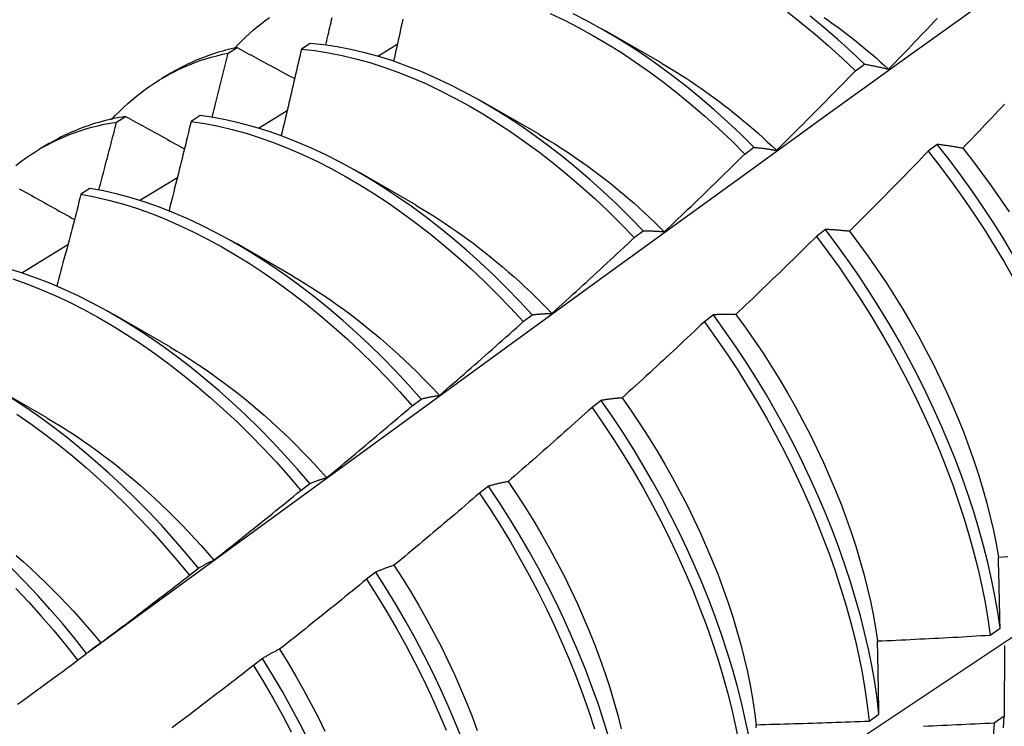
# Model space of a CAD drawing. Header units: inches. Extents: x 0 to 149, y -11 to 97.
# Tile 55 of 65: x 126.836 to 127.115, y 54.15 to 54.35. Entities that reach past the tile are written whole.
import ezdxf

# ---------------------------------------------------------------- set-up
doc = ezdxf.new("R2010")
doc.units = ezdxf.units.IN
doc.header["$LTSCALE"] = 8.944272
doc.header["$MEASUREMENT"] = 0
doc.layers.add('Visible Edges(ANSI)', color=7, linetype='Continuous', lineweight=25)

msp = doc.modelspace()

# ---------------------------------------------------------------- linework, layer by layer
at = {"layer": 'Visible Edges(ANSI)'}
for p, q in [((127.00185, 54.34698), (127.01787, 54.33776)), ((126.91838, 54.34328), (126.91586, 54.34164)), ((126.89508, 54.34054), (126.89764, 54.34212)), ((126.93748, 54.33972), (126.94302, 54.34305)), ((126.87647, 54.33357), (126.87929, 54.33519)), ((127.07275, 54.33554), (127.07528, 54.33744)), ((126.96705, 54.32689), (126.98307, 54.31767)), ((126.9037, 54.31933), (126.91183, 54.32426)), ((126.86353, 54.32103), (126.86607, 54.32261)), ((126.88715, 54.32284), (126.88463, 54.32118)), ((126.84167, 54.31348), (126.84449, 54.3151)), ((127.04145, 54.31197), (127.04398, 54.31388)), ((127.0959, 54.3147), (127.09335, 54.31276)), ((126.8701, 54.29888), (126.88074, 54.30537)), ((126.93226, 54.3068), (126.94827, 54.29758)), ((126.85596, 54.30224), (126.85344, 54.30056)), ((127.06425, 54.2906), (127.06169, 54.28865)), ((127.0101, 54.2883), (127.01264, 54.29021)), ((126.83668, 54.27834), (126.84974, 54.28639)), ((126.89746, 54.28671), (126.91347, 54.27749)), ((126.86266, 54.26662), (126.87867, 54.2574)), ((126.9787, 54.26453), (126.98124, 54.26646)), ((127.03253, 54.26644), (127.02996, 54.26448)), ((126.82786, 54.24653), (126.84387, 54.23731)), ((126.94724, 54.24068), (126.94978, 54.24261)), ((127.00073, 54.2422), (126.99816, 54.24024)), ((126.91572, 54.21675), (126.91827, 54.21868)), ((126.96886, 54.21791), (126.96628, 54.21594)), ((126.88414, 54.19273), (126.88669, 54.19467)), ((126.93691, 54.19356), (126.93433, 54.19159)), ((127.11093, 54.17577), (127.1137, 54.17773)), ((126.85249, 54.16864), (126.85505, 54.17059)), ((127.11493, 54.1728), (127.11486, 54.15277)), ((126.90488, 54.16915), (126.90229, 54.16718)), ((127.07662, 54.15144), (127.07939, 54.1534)), ((127.11486, 54.15277), (127.11204, 54.15084))]:
    msp.add_line(p, q, dxfattribs=at)
at = {"layer": 'Visible Edges(ANSI)', "flags": 128}
for points in [[(126.85548, 54.17096), (126.87888, 54.18805), (126.90226, 54.20511), (126.9256, 54.22213), (126.94892, 54.23911), (126.97221, 54.25606), (126.99548, 54.27296), (127.01873, 54.28981), (127.04195, 54.30663), (127.06515, 54.3234), (127.08833, 54.34012), (127.11149, 54.35679), (127.13464, 54.37342), (127.15776, 54.38999), (127.18088, 54.40652), (127.20398, 54.42299), (127.22706, 54.43941), (127.25014, 54.45578), (127.27321, 54.47209), (127.29626, 54.48835)], [(126.9863, 54.35177), (126.99033, 54.34985), (126.99437, 54.34778), (126.99841, 54.34556), (127.00245, 54.34319), (127.00647, 54.34067), (127.01048, 54.33802), (127.01447, 54.33522), (127.01843, 54.33229), (127.02237, 54.32922), (127.02627, 54.32602), (127.03013, 54.32269), (127.03395, 54.31924), (127.03773, 54.31567), (127.04145, 54.31197)], [(127.05347, 54.35222), (127.0574, 54.34914), (127.0613, 54.34594), (127.06516, 54.3426), (127.06898, 54.33913), (127.07275, 54.33554)], [(126.89684, 54.34177), (126.89787, 54.34287), (126.89891, 54.34395), (126.89998, 54.34499), (126.90107, 54.34601), (126.90218, 54.347), (126.9033, 54.34795), (126.90445, 54.34888), (126.90561, 54.34978), (126.9068, 54.35065)], [(126.92275, 54.34283), (126.92292, 54.34354), (126.92308, 54.34425), (126.92325, 54.34496), (126.92342, 54.34568), (126.92358, 54.34639), (126.92375, 54.3471), (126.92392, 54.34781), (126.92408, 54.34852), (126.92425, 54.34924), (126.92441, 54.34995), (126.92458, 54.35066)], [(126.94458, 54.35014), (126.94436, 54.34916), (126.94415, 54.34818), (126.94393, 54.34719), (126.94371, 54.34621), (126.9435, 54.34522), (126.94328, 54.34424), (126.94306, 54.34325), (126.94284, 54.34227), (126.94262, 54.34128), (126.9424, 54.3403), (126.94218, 54.33931), (126.94196, 54.33833)], [(127.04398, 54.31388), (127.04025, 54.31757), (127.03648, 54.32113), (127.03265, 54.32458), (127.02879, 54.32789), (127.02488, 54.33108), (127.02094, 54.33414), (127.01698, 54.33706), (127.01299, 54.33985), (127.00898, 54.34249), (127.00495, 54.345), (127.00092, 54.34736), (126.99688, 54.34957), (126.99284, 54.35163)], [(127.07528, 54.33744), (127.0715, 54.34103), (127.06768, 54.34448), (127.06382, 54.34781), (127.05991, 54.35101)], [(127.06391, 54.35062), (127.06515, 54.34975), (127.06639, 54.34886), (127.06762, 54.34796), (127.06885, 54.34705), (127.07008, 54.34611), (127.07131, 54.34517), (127.07253, 54.3442), (127.07374, 54.34323), (127.07496, 54.34223), (127.07616, 54.34123), (127.07737, 54.34021), (127.07857, 54.33917), (127.07976, 54.33812), (127.08095, 54.33706), (127.08214, 54.33598)], [(127.08214, 54.33598), (127.08306, 54.33693), (127.08398, 54.33788), (127.08489, 54.33883), (127.08581, 54.33978), (127.08673, 54.34074), (127.08765, 54.34169), (127.08856, 54.34265), (127.08948, 54.34361), (127.09039, 54.34456), (127.0913, 54.34552), (127.09222, 54.34648), (127.09313, 54.34744), (127.09404, 54.3484), (127.09495, 54.34936), (127.09586, 54.35032)], [(127.01264, 54.29021), (127.00896, 54.29401), (127.00523, 54.29768), (127.00145, 54.30124), (126.99762, 54.30467), (126.99375, 54.30798), (126.98985, 54.31116), (126.98591, 54.31421), (126.98194, 54.31713), (126.97795, 54.31991), (126.97394, 54.32255), (126.96991, 54.32505), (126.96588, 54.3274), (126.96184, 54.32961), (126.9578, 54.33166), (126.95376, 54.33356), (126.94973, 54.33531), (126.94572, 54.33689), (126.94172, 54.33832), (126.93775, 54.33957), (126.9338, 54.34066), (126.92989, 54.34158), (126.92601, 54.34233), (126.92218, 54.3429), (126.91838, 54.34328)], [(126.86204, 54.32167), (126.86316, 54.32287), (126.86431, 54.32404), (126.86548, 54.32517), (126.86667, 54.32626), (126.86789, 54.32732), (126.86913, 54.32835), (126.87039, 54.32934), (126.87168, 54.3303), (126.87298, 54.33122), (126.87431, 54.33211), (126.87566, 54.33296), (126.87704, 54.33377), (126.87843, 54.33455), (126.87985, 54.33528), (126.88128, 54.33599), (126.88274, 54.33665), (126.88421, 54.33727), (126.88571, 54.33786), (126.88722, 54.33841), (126.88876, 54.33891), (126.89031, 54.33938), (126.89188, 54.33981), (126.89347, 54.3402), (126.89508, 54.34054)], [(126.89764, 54.34212), (126.89682, 54.34194), (126.896, 54.34176), (126.89519, 54.34156), (126.89439, 54.34135), (126.89359, 54.34114), (126.89279, 54.34091), (126.892, 54.34067), (126.89122, 54.34042), (126.89044, 54.34017), (126.88966, 54.3399), (126.88889, 54.33962), (126.88812, 54.33933), (126.88736, 54.33904), (126.88661, 54.33873), (126.88586, 54.33841), (126.88511, 54.33808), (126.88437, 54.33774), (126.88364, 54.3374), (126.88291, 54.33704), (126.88219, 54.33667), (126.88147, 54.33629), (126.88076, 54.33591), (126.88005, 54.33551), (126.87935, 54.3351)], [(126.89061, 54.32235), (126.8908, 54.32311), (126.89099, 54.32387), (126.89118, 54.32463), (126.89137, 54.32538), (126.89155, 54.32614), (126.89174, 54.3269), (126.89193, 54.32766), (126.89212, 54.32842), (126.89231, 54.32918), (126.89249, 54.32993), (126.89268, 54.33069), (126.89287, 54.33145), (126.89305, 54.33221), (126.89324, 54.33297), (126.89342, 54.33372), (126.89361, 54.33448), (126.89379, 54.33524), (126.89398, 54.336), (126.89416, 54.33676), (126.89435, 54.33751), (126.89453, 54.33827), (126.89472, 54.33903), (126.8949, 54.33979), (126.89508, 54.34054)], [(126.89764, 54.34212), (126.89831, 54.34175), (126.89899, 54.34138), (126.89966, 54.34102), (126.90034, 54.34065), (126.90101, 54.34029), (126.90169, 54.33992), (126.90237, 54.33955), (126.90305, 54.33919), (126.90372, 54.33882), (126.9044, 54.33846), (126.90508, 54.33809), (126.90576, 54.33772), (126.90644, 54.33736), (126.90712, 54.33699), (126.9078, 54.33662), (126.90848, 54.33626), (126.90916, 54.33589), (126.90985, 54.33552), (126.91053, 54.33516), (126.91121, 54.33479), (126.91189, 54.33442), (126.91258, 54.33405), (126.91326, 54.33369), (126.91395, 54.33332)], [(126.91586, 54.34164), (126.91563, 54.34062), (126.91539, 54.3396), (126.91516, 54.33859), (126.91493, 54.33757), (126.91469, 54.33655), (126.91446, 54.33553), (126.91422, 54.33451), (126.91399, 54.3335), (126.91375, 54.33248), (126.91351, 54.33146), (126.91328, 54.33044), (126.91304, 54.32942), (126.9128, 54.3284), (126.91256, 54.32739), (126.91232, 54.32637), (126.91208, 54.32535), (126.91184, 54.32433), (126.9116, 54.32331), (126.91136, 54.32229), (126.91112, 54.32127), (126.91088, 54.32025), (126.91064, 54.31923), (126.9104, 54.31821), (126.91015, 54.31719)], [(126.91586, 54.34164), (126.91965, 54.34124), (126.92349, 54.34065), (126.92737, 54.3399), (126.93129, 54.33896), (126.93524, 54.33786), (126.93921, 54.33659), (126.94321, 54.33516), (126.94723, 54.33356), (126.95125, 54.3318), (126.95529, 54.32989), (126.95933, 54.32782), (126.96337, 54.3256), (126.96741, 54.32324), (126.97143, 54.32073), (126.97544, 54.31808), (126.97943, 54.31528), (126.9834, 54.31236), (126.98733, 54.3093), (126.99124, 54.30611), (126.9951, 54.30279), (126.99893, 54.29934), (127.00271, 54.29578), (127.00643, 54.2921), (127.0101, 54.2883)], [(127.01787, 54.33765), (127.01926, 54.33684), (127.02065, 54.33602), (127.02204, 54.33517), (127.02342, 54.3343), (127.02481, 54.33341), (127.02619, 54.3325), (127.02757, 54.33158), (127.02895, 54.33063), (127.03032, 54.32967), (127.03169, 54.32868), (127.03306, 54.32768), (127.03443, 54.32666), (127.03578, 54.32562), (127.03714, 54.32456), (127.03849, 54.32349), (127.03984, 54.3224), (127.04118, 54.32128), (127.04251, 54.32015), (127.04384, 54.31901), (127.04517, 54.31784), (127.04648, 54.31666), (127.04779, 54.31546), (127.0491, 54.31425), (127.0504, 54.31302)], [(127.0504, 54.31302), (127.05134, 54.31395), (127.05228, 54.31487), (127.05322, 54.31581), (127.05415, 54.31674), (127.05509, 54.31767), (127.05603, 54.3186), (127.05696, 54.31954), (127.0579, 54.32047), (127.05883, 54.32141), (127.05977, 54.32234), (127.0607, 54.32328), (127.06163, 54.32422), (127.06256, 54.32516), (127.06349, 54.3261), (127.06442, 54.32704), (127.06535, 54.32798), (127.06628, 54.32892), (127.0672, 54.32987), (127.06813, 54.33081), (127.06906, 54.33176), (127.06998, 54.3327), (127.0709, 54.33365), (127.07183, 54.3346), (127.07275, 54.33554)], [(127.07528, 54.33744), (127.07555, 54.33739), (127.07583, 54.33734), (127.07611, 54.33729), (127.07639, 54.33724), (127.07667, 54.33719), (127.07696, 54.33713), (127.07724, 54.33708), (127.07752, 54.33702), (127.0778, 54.33696), (127.07809, 54.3369), (127.07837, 54.33684), (127.07866, 54.33678), (127.07894, 54.33672), (127.07923, 54.33666), (127.07952, 54.33659), (127.07981, 54.33653), (127.0801, 54.33646), (127.08039, 54.3364), (127.08068, 54.33633), (127.08097, 54.33626), (127.08126, 54.33619), (127.08155, 54.33612), (127.08184, 54.33605), (127.08214, 54.33598)], [(127.11499, 54.3261), (127.11408, 54.32513), (127.11317, 54.32416), (127.11226, 54.3232), (127.11135, 54.32223), (127.11043, 54.32127), (127.10952, 54.32031), (127.10861, 54.31935), (127.10769, 54.31839), (127.10678, 54.31743), (127.10586, 54.31647), (127.10494, 54.31551), (127.10403, 54.31455), (127.10311, 54.31359)], [(126.83496, 54.30874), (126.83634, 54.3098), (126.83775, 54.31081), (126.83918, 54.31178), (126.84064, 54.3127), (126.84212, 54.31359), (126.84363, 54.31443), (126.84517, 54.31523), (126.84672, 54.31598), (126.8483, 54.31669), (126.84991, 54.31736), (126.85153, 54.31798), (126.85318, 54.31855), (126.85485, 54.31908), (126.85654, 54.31956), (126.85826, 54.32), (126.85999, 54.32039), (126.86175, 54.32073), (126.86353, 54.32103)], [(126.86607, 54.32261), (126.8651, 54.32245), (126.86414, 54.32228), (126.86318, 54.32209), (126.86223, 54.32189), (126.86128, 54.32167), (126.86034, 54.32144), (126.85941, 54.3212), (126.85848, 54.32094), (126.85756, 54.32067), (126.85664, 54.32039), (126.85574, 54.32009), (126.85483, 54.31978), (126.85394, 54.31945), (126.85305, 54.31911), (126.85217, 54.31876), (126.8513, 54.31839), (126.85043, 54.31802), (126.84957, 54.31762), (126.84872, 54.31722), (126.84787, 54.3168), (126.84703, 54.31637), (126.8462, 54.31592), (126.84538, 54.31546), (126.84456, 54.31499)], [(126.85851, 54.30179), (126.85872, 54.30259), (126.85894, 54.30339), (126.85915, 54.30419), (126.85936, 54.30499), (126.85957, 54.3058), (126.85978, 54.3066), (126.85999, 54.3074), (126.8602, 54.3082), (126.86041, 54.309), (126.86062, 54.30981), (126.86083, 54.31061), (126.86104, 54.31141), (126.86125, 54.31221), (126.86146, 54.31301), (126.86167, 54.31381), (126.86188, 54.31461), (126.86208, 54.31542), (126.86229, 54.31622), (126.8625, 54.31702), (126.8627, 54.31782), (126.86291, 54.31862), (126.86312, 54.31942), (126.86332, 54.32022), (126.86353, 54.32103)], [(126.86607, 54.32261), (126.86676, 54.32223), (126.86745, 54.32185), (126.86814, 54.32147), (126.86883, 54.32109), (126.86952, 54.32071), (126.87022, 54.32033), (126.87091, 54.31995), (126.8716, 54.31957), (126.87229, 54.31919), (126.87299, 54.3188), (126.87368, 54.31842), (126.87437, 54.31804), (126.87507, 54.31766), (126.87576, 54.31728), (126.87646, 54.3169), (126.87716, 54.31652), (126.87785, 54.31614), (126.87855, 54.31575), (126.87925, 54.31537), (126.87994, 54.31499), (126.88064, 54.31461), (126.88134, 54.31423), (126.88204, 54.31384), (126.88274, 54.31346)], [(126.88463, 54.32118), (126.88437, 54.32013), (126.88412, 54.31908), (126.88386, 54.31803), (126.8836, 54.31698), (126.88335, 54.31593), (126.88309, 54.31488), (126.88283, 54.31383), (126.88257, 54.31278), (126.88231, 54.31173), (126.88205, 54.31068), (126.88179, 54.30963), (126.88153, 54.30858), (126.88127, 54.30752), (126.88101, 54.30647), (126.88075, 54.30542), (126.88049, 54.30437), (126.88022, 54.30332), (126.87996, 54.30227), (126.8797, 54.30122), (126.87943, 54.30017), (126.87917, 54.29912), (126.8789, 54.29807), (126.87863, 54.29701), (126.87837, 54.29596)], [(126.88463, 54.32118), (126.88847, 54.32061), (126.89234, 54.31987), (126.89626, 54.31895), (126.9002, 54.31786), (126.90418, 54.3166), (126.90817, 54.31517), (126.91219, 54.31358), (126.91621, 54.31183), (126.92025, 54.30993), (126.92429, 54.30786), (126.92833, 54.30565), (126.93236, 54.30329), (126.93639, 54.30079), (126.9404, 54.29814), (126.94439, 54.29535), (126.94836, 54.29243), (126.9523, 54.28938), (126.9562, 54.28619), (126.96007, 54.28288), (126.9639, 54.27945), (126.96768, 54.27589), (126.97141, 54.27222), (126.97509, 54.26843), (126.9787, 54.26453)], [(126.98124, 54.26646), (126.97762, 54.27035), (126.97394, 54.27413), (126.97021, 54.27779), (126.96642, 54.28134), (126.96259, 54.28476), (126.95872, 54.28806), (126.95481, 54.29124), (126.95087, 54.29428), (126.9469, 54.29719), (126.94291, 54.29997), (126.9389, 54.3026), (126.93487, 54.3051), (126.93083, 54.30745), (126.92679, 54.30965), (126.92275, 54.3117), (126.91872, 54.31359), (126.91469, 54.31533), (126.91068, 54.31691), (126.90669, 54.31832), (126.90271, 54.31957), (126.89877, 54.32065), (126.89486, 54.32156), (126.89098, 54.32229), (126.88715, 54.32284)], [(126.98306, 54.31756), (126.98459, 54.31667), (126.98612, 54.31575), (126.98764, 54.31482), (126.98916, 54.31385), (126.99068, 54.31287), (126.9922, 54.31186), (126.99371, 54.31083), (126.99522, 54.30978), (126.99673, 54.3087), (126.99823, 54.3076), (126.99973, 54.30648), (127.00122, 54.30533), (127.00271, 54.30417), (127.00419, 54.30298), (127.00566, 54.30177), (127.00713, 54.30054), (127.0086, 54.29929), (127.01005, 54.29802), (127.0115, 54.29673), (127.01294, 54.29542), (127.01437, 54.29409), (127.01579, 54.29273), (127.01721, 54.29136), (127.01862, 54.28997)], [(127.04398, 54.31388), (127.04424, 54.31385), (127.0445, 54.31383), (127.04476, 54.3138), (127.04502, 54.31377), (127.04529, 54.31375), (127.04555, 54.31372), (127.04581, 54.31369), (127.04608, 54.31366), (127.04634, 54.31362), (127.04661, 54.31359), (127.04687, 54.31356), (127.04714, 54.31352), (127.04741, 54.31348), (127.04768, 54.31345), (127.04795, 54.31341), (127.04822, 54.31337), (127.04849, 54.31333), (127.04876, 54.31329), (127.04903, 54.31324), (127.0493, 54.3132), (127.04957, 54.31316), (127.04985, 54.31311), (127.05012, 54.31306), (127.0504, 54.31302)], [(127.09335, 54.31276), (127.09242, 54.3118), (127.0915, 54.31085), (127.09058, 54.3099), (127.08966, 54.30895), (127.08873, 54.30799), (127.08781, 54.30704), (127.08688, 54.3061), (127.08595, 54.30515), (127.08503, 54.3042), (127.0841, 54.30325), (127.08317, 54.30231), (127.08224, 54.30136), (127.08131, 54.30042), (127.08038, 54.29948), (127.07944, 54.29853), (127.07851, 54.29759), (127.07758, 54.29665), (127.07664, 54.29571), (127.07571, 54.29477), (127.07477, 54.29384), (127.07384, 54.2929), (127.0729, 54.29196), (127.07196, 54.29103), (127.07102, 54.29009)], [(127.09335, 54.31276), (127.09668, 54.30849), (127.09993, 54.30414), (127.10309, 54.29972), (127.10617, 54.29523), (127.10915, 54.29067), (127.11203, 54.28606), (127.11482, 54.2814), (127.11752, 54.2767)], [(127.10311, 54.31359), (127.1028, 54.31365), (127.10249, 54.31371), (127.10218, 54.31376), (127.10188, 54.31382), (127.10157, 54.31387), (127.10127, 54.31392), (127.10096, 54.31397), (127.10066, 54.31402), (127.10036, 54.31407), (127.10005, 54.31412), (127.09975, 54.31417), (127.09945, 54.31421), (127.09915, 54.31426), (127.09885, 54.3143), (127.09855, 54.31435), (127.09826, 54.31439), (127.09796, 54.31443), (127.09766, 54.31447), (127.09737, 54.31451), (127.09707, 54.31455), (127.09678, 54.31459), (127.09649, 54.31463), (127.09619, 54.31466), (127.0959, 54.3147)], [(127.11743, 54.28338), (127.11463, 54.28804), (127.11173, 54.29265), (127.10875, 54.29719), (127.10567, 54.30168), (127.1025, 54.3061), (127.09924, 54.31044), (127.0959, 54.3147)], [(127.10311, 54.31359), (127.10587, 54.31012), (127.10857, 54.30657), (127.11119, 54.30297), (127.11375, 54.29932), (127.11624, 54.29561)], [(127.01862, 54.28997), (127.01958, 54.29088), (127.02054, 54.29178), (127.0215, 54.29269), (127.02245, 54.2936), (127.02341, 54.29451), (127.02437, 54.29542), (127.02532, 54.29633), (127.02628, 54.29725), (127.02723, 54.29816), (127.02818, 54.29908), (127.02914, 54.29999), (127.03009, 54.30091), (127.03104, 54.30182), (127.03199, 54.30274), (127.03294, 54.30366), (127.03389, 54.30458), (127.03484, 54.3055), (127.03578, 54.30642), (127.03673, 54.30734), (127.03768, 54.30827), (127.03862, 54.30919), (127.03956, 54.31012), (127.04051, 54.31104), (127.04145, 54.31197)], [(126.83598, 54.30216), (126.83669, 54.30177), (126.83739, 54.30137), (126.8381, 54.30098), (126.8388, 54.30058), (126.83951, 54.30019), (126.84021, 54.29979), (126.84092, 54.2994), (126.84163, 54.299), (126.84234, 54.29861), (126.84305, 54.29821), (126.84376, 54.29782), (126.84447, 54.29742), (126.84518, 54.29702), (126.84589, 54.29663), (126.8466, 54.29623), (126.84731, 54.29583), (126.84802, 54.29544), (126.84874, 54.29504), (126.84945, 54.29464), (126.85016, 54.29425), (126.85088, 54.29385), (126.85159, 54.29345)], [(126.94978, 54.24261), (126.94623, 54.2466), (126.9426, 54.25047), (126.93892, 54.25424), (126.93518, 54.2579), (126.9314, 54.26143), (126.92756, 54.26485), (126.92369, 54.26815), (126.91978, 54.27132), (126.91583, 54.27436), (126.91186, 54.27726), (126.90787, 54.28003), (126.90385, 54.28267), (126.89983, 54.28516), (126.89579, 54.2875), (126.89175, 54.2897), (126.88771, 54.29174), (126.88368, 54.29363), (126.87965, 54.29536), (126.87564, 54.29693), (126.87165, 54.29833), (126.86768, 54.29957), (126.86374, 54.30063), (126.85983, 54.30152), (126.85596, 54.30224)], [(126.97577, 54.08185), (126.99806, 54.09642), (127.02032, 54.11101), (127.04254, 54.12564), (127.06472, 54.1403), (127.08685, 54.155), (127.10895, 54.16972), (127.13101, 54.18447), (127.15302, 54.19924), (127.175, 54.21405), (127.19693, 54.22887), (127.21883, 54.24373), (127.24069, 54.2586), (127.2625, 54.2735), (127.28428, 54.28842), (127.30601, 54.30336)], [(126.85344, 54.30056), (126.85316, 54.29948), (126.85288, 54.2984), (126.8526, 54.29732), (126.85232, 54.29624), (126.85204, 54.29516), (126.85176, 54.29408), (126.85148, 54.293), (126.85119, 54.29192), (126.85091, 54.29084), (126.85063, 54.28976), (126.85034, 54.28868), (126.85006, 54.2876), (126.84977, 54.28652), (126.84949, 54.28544), (126.8492, 54.28436), (126.84891, 54.28328), (126.84863, 54.2822), (126.84834, 54.28112), (126.84805, 54.28004), (126.84776, 54.27896), (126.84747, 54.27788), (126.84718, 54.2768), (126.84689, 54.27572), (126.8466, 54.27463)], [(126.85344, 54.30056), (126.85731, 54.29984), (126.86123, 54.29894), (126.86517, 54.29786), (126.86914, 54.29661), (126.87314, 54.29519), (126.87715, 54.29361), (126.88117, 54.29187), (126.88521, 54.28997), (126.88925, 54.28791), (126.89329, 54.28571), (126.89732, 54.28335), (126.90135, 54.28085), (126.90536, 54.27821), (126.90935, 54.27542), (126.91332, 54.27251), (126.91726, 54.26946), (126.92117, 54.26628), (126.92504, 54.26297), (126.92887, 54.25954), (126.93266, 54.256), (126.93639, 54.25234), (126.94007, 54.24856), (126.94369, 54.24467), (126.94724, 54.24068)], [(126.94826, 54.29747), (126.94993, 54.2965), (126.95159, 54.29549), (126.95325, 54.29447), (126.95491, 54.29341), (126.95656, 54.29232), (126.95821, 54.29121), (126.95986, 54.29007), (126.9615, 54.28891), (126.96313, 54.28772), (126.96477, 54.2865), (126.96639, 54.28525), (126.96801, 54.28398), (126.96962, 54.28269), (126.97123, 54.28137), (126.97283, 54.28002), (126.97442, 54.27865), (126.976, 54.27726), (126.97757, 54.27584), (126.97913, 54.2744), (126.98069, 54.27293), (126.98223, 54.27144), (126.98376, 54.26993), (126.98528, 54.2684), (126.9868, 54.26684)], [(127.07102, 54.29009), (127.07073, 54.29012), (127.07044, 54.29016), (127.07015, 54.29019), (127.06986, 54.29022), (127.06958, 54.29024), (127.06929, 54.29027), (127.069, 54.2903), (127.06872, 54.29032), (127.06843, 54.29035), (127.06815, 54.29037), (127.06787, 54.29039), (127.06758, 54.29042), (127.0673, 54.29044), (127.06702, 54.29046), (127.06674, 54.29048), (127.06646, 54.29049), (127.06618, 54.29051), (127.0659, 54.29053), (127.06563, 54.29054), (127.06535, 54.29056), (127.06507, 54.29057), (127.0648, 54.29058), (127.06452, 54.29059), (127.06425, 54.2906)], [(127.1137, 54.17773), (127.11304, 54.1823), (127.11224, 54.18692), (127.1113, 54.1916), (127.11023, 54.19631), (127.10903, 54.20106), (127.1077, 54.20585), (127.10624, 54.21066), (127.10466, 54.21549), (127.10295, 54.22034), (127.10113, 54.22519), (127.09919, 54.23004), (127.09713, 54.23489), (127.09496, 54.23973), (127.09267, 54.24456), (127.09028, 54.24936), (127.08778, 54.25413), (127.08518, 54.25887), (127.08248, 54.26357), (127.07967, 54.26823), (127.07677, 54.27283), (127.07378, 54.27738), (127.07069, 54.28186), (127.06751, 54.28627), (127.06425, 54.2906)], [(126.9868, 54.26684), (126.98778, 54.26772), (126.98875, 54.26861), (126.98973, 54.26949), (126.99071, 54.27038), (126.99169, 54.27127), (126.99266, 54.27216), (126.99364, 54.27305), (126.99461, 54.27394), (126.99559, 54.27483), (126.99656, 54.27572), (126.99753, 54.27661), (126.9985, 54.2775), (126.99947, 54.2784), (127.00044, 54.27929), (127.00141, 54.28019), (127.00238, 54.28109), (127.00335, 54.28199), (127.00432, 54.28289), (127.00528, 54.28379), (127.00625, 54.28469), (127.00721, 54.28559), (127.00818, 54.28649), (127.00914, 54.28739), (127.0101, 54.2883)], [(127.01264, 54.29021), (127.01288, 54.29022), (127.01312, 54.29022), (127.01336, 54.29022), (127.01361, 54.29021), (127.01385, 54.29021), (127.0141, 54.29021), (127.01434, 54.2902), (127.01459, 54.2902), (127.01484, 54.29019), (127.01508, 54.29018), (127.01533, 54.29018), (127.01558, 54.29017), (127.01583, 54.29015), (127.01608, 54.29014), (127.01633, 54.29013), (127.01658, 54.29012), (127.01683, 54.2901), (127.01709, 54.29009), (127.01734, 54.29007), (127.01759, 54.29005), (127.01785, 54.29003), (127.0181, 54.29001), (127.01836, 54.28999), (127.01862, 54.28997)], [(127.06169, 54.28865), (127.06075, 54.28772), (127.0598, 54.28679), (127.05886, 54.28586), (127.05792, 54.28493), (127.05697, 54.284), (127.05603, 54.28308), (127.05508, 54.28215), (127.05413, 54.28122), (127.05318, 54.2803), (127.05224, 54.27938), (127.05129, 54.27845), (127.05034, 54.27753), (127.04938, 54.27661), (127.04843, 54.27569), (127.04748, 54.27477), (127.04653, 54.27385), (127.04557, 54.27293), (127.04462, 54.27201), (127.04366, 54.2711), (127.04271, 54.27018), (127.04175, 54.26927), (127.04079, 54.26835), (127.03983, 54.26744), (127.03888, 54.26653)], [(127.06169, 54.28865), (127.06495, 54.28431), (127.06812, 54.2799), (127.0712, 54.27541), (127.07419, 54.27086), (127.07708, 54.26625), (127.07988, 54.26159), (127.08257, 54.25689), (127.08517, 54.25215), (127.08766, 54.24737), (127.09004, 54.24257), (127.09231, 54.23774), (127.09448, 54.2329), (127.09653, 54.22805), (127.09846, 54.2232), (127.10028, 54.21834), (127.10197, 54.2135), (127.10355, 54.20867), (127.10499, 54.20386), (127.10631, 54.19908), (127.10751, 54.19433), (127.10856, 54.18962), (127.10949, 54.18495), (127.11028, 54.18033), (127.11093, 54.17577)], [(127.07102, 54.29009), (127.07372, 54.28655), (127.07635, 54.28295), (127.07892, 54.2793), (127.0814, 54.27559), (127.08382, 54.27184), (127.08616, 54.26805), (127.08842, 54.26422), (127.0906, 54.26036), (127.0927, 54.25647), (127.09472, 54.25256), (127.09665, 54.24863), (127.0985, 54.24468), (127.10026, 54.24073), (127.10192, 54.23677), (127.1035, 54.2328), (127.10498, 54.22884), (127.10637, 54.22489), (127.10765, 54.22096), (127.10884, 54.21704), (127.10993, 54.21314), (127.11092, 54.20926), (127.1118, 54.20542), (127.11257, 54.20161), (127.11324, 54.19785)], [(126.91827, 54.21868), (126.91478, 54.22276), (126.91121, 54.22673), (126.90758, 54.2306), (126.9039, 54.23436), (126.90016, 54.238), (126.89637, 54.24153), (126.89253, 54.24495), (126.88865, 54.24824), (126.88474, 54.2514), (126.88079, 54.25443), (126.87682, 54.25734), (126.87283, 54.2601), (126.86881, 54.26273), (126.86479, 54.26522), (126.86075, 54.26756), (126.85671, 54.26975), (126.85267, 54.27178), (126.84864, 54.27366), (126.84462, 54.27539), (126.84061, 54.27694), (126.83662, 54.27834), (126.83265, 54.27956)], [(126.83411, 54.27662), (126.8381, 54.27521), (126.84211, 54.27364), (126.84614, 54.27191), (126.85017, 54.27001), (126.85421, 54.26796), (126.85825, 54.26576), (126.86228, 54.26341), (126.86631, 54.26091), (126.87032, 54.25828), (126.87431, 54.2555), (126.87828, 54.25258), (126.88223, 54.24954), (126.88614, 54.24637), (126.89001, 54.24307), (126.89384, 54.23964), (126.89763, 54.2361), (126.90137, 54.23245), (126.90505, 54.22868), (126.90867, 54.22481), (126.91223, 54.22083), (126.91572, 54.21675)], [(126.91346, 54.27738), (126.91526, 54.27633), (126.91706, 54.27524), (126.91885, 54.27412), (126.92065, 54.27296), (126.92243, 54.27178), (126.92422, 54.27056), (126.926, 54.26931), (126.92777, 54.26803), (126.92953, 54.26672), (126.93129, 54.26538), (126.93305, 54.26401), (126.93479, 54.26261), (126.93653, 54.26118), (126.93826, 54.25972), (126.93998, 54.25823), (126.94168, 54.25672), (126.94338, 54.25517), (126.94507, 54.2536), (126.94674, 54.25201), (126.94841, 54.25038), (126.95006, 54.24873), (126.9517, 54.24706), (126.95332, 54.24536), (126.95493, 54.24363)], [(126.98124, 54.26646), (126.98146, 54.26649), (126.98169, 54.26651), (126.98191, 54.26654), (126.98214, 54.26656), (126.98237, 54.26659), (126.98259, 54.26661), (126.98282, 54.26663), (126.98305, 54.26665), (126.98328, 54.26667), (126.98351, 54.26669), (126.98374, 54.26671), (126.98397, 54.26672), (126.9842, 54.26674), (126.98444, 54.26675), (126.98467, 54.26677), (126.9849, 54.26678), (126.98514, 54.26679), (126.98537, 54.2668), (126.98561, 54.26681), (126.98584, 54.26682), (126.98608, 54.26682), (126.98632, 54.26683), (126.98656, 54.26683), (126.9868, 54.26684)], [(127.03888, 54.26653), (127.0386, 54.26654), (127.03833, 54.26654), (127.03806, 54.26655), (127.03779, 54.26655), (127.03752, 54.26656), (127.03725, 54.26656), (127.03698, 54.26656), (127.03671, 54.26656), (127.03645, 54.26656), (127.03618, 54.26656), (127.03592, 54.26656), (127.03565, 54.26655), (127.03539, 54.26655), (127.03512, 54.26654), (127.03486, 54.26654), (127.0346, 54.26653), (127.03434, 54.26652), (127.03408, 54.26651), (127.03382, 54.2665), (127.03356, 54.26649), (127.0333, 54.26648), (127.03304, 54.26647), (127.03278, 54.26645), (127.03253, 54.26644)], [(127.07939, 54.1534), (127.07886, 54.15791), (127.07819, 54.16248), (127.07737, 54.16711), (127.07643, 54.17178), (127.07535, 54.1765), (127.07414, 54.18126), (127.0728, 54.18605), (127.07134, 54.19086), (127.06975, 54.19569), (127.06804, 54.20054), (127.06621, 54.20539), (127.06427, 54.21024), (127.0622, 54.21509), (127.06003, 54.21993), (127.05774, 54.22476), (127.05535, 54.22956), (127.05284, 54.23433), (127.05024, 54.23907), (127.04753, 54.24376), (127.04472, 54.24841), (127.04181, 54.25301), (127.03881, 54.25755), (127.03571, 54.26203), (127.03253, 54.26644)], [(127.03888, 54.26653), (127.04151, 54.26293), (127.04408, 54.25928), (127.04657, 54.25558), (127.04899, 54.25183), (127.05133, 54.24804), (127.05359, 54.24421), (127.05577, 54.24035), (127.05787, 54.23646), (127.05989, 54.23255), (127.06182, 54.22862), (127.06366, 54.22467), (127.06542, 54.22071), (127.06709, 54.21675), (127.06866, 54.21279), (127.07014, 54.20883), (127.07153, 54.20488), (127.07282, 54.20094), (127.07401, 54.19702), (127.0751, 54.19312), (127.07609, 54.18925), (127.07698, 54.1854), (127.07775, 54.18159), (127.07843, 54.17783), (127.07899, 54.1741)], [(126.95493, 54.24363), (126.95593, 54.24449), (126.95693, 54.24535), (126.95792, 54.24621), (126.95892, 54.24708), (126.95992, 54.24794), (126.96091, 54.24881), (126.96191, 54.24967), (126.9629, 54.25054), (126.96389, 54.25141), (126.96489, 54.25228), (126.96588, 54.25315), (126.96687, 54.25402), (126.96786, 54.25489), (126.96885, 54.25576), (126.96984, 54.25663), (126.97082, 54.25751), (126.97181, 54.25838), (126.9728, 54.25926), (126.97378, 54.26014), (126.97477, 54.26101), (126.97575, 54.26189), (126.97673, 54.26277), (126.97772, 54.26365), (126.9787, 54.26453)], [(127.02996, 54.26448), (127.029, 54.26357), (127.02804, 54.26266), (127.02707, 54.26176), (127.02611, 54.26085), (127.02514, 54.25995), (127.02418, 54.25904), (127.02321, 54.25814), (127.02224, 54.25723), (127.02128, 54.25633), (127.02031, 54.25543), (127.01934, 54.25453), (127.01837, 54.25363), (127.0174, 54.25273), (127.01642, 54.25184), (127.01545, 54.25094), (127.01448, 54.25004), (127.0135, 54.24915), (127.01253, 54.24826), (127.01155, 54.24736), (127.01058, 54.24647), (127.0096, 54.24558), (127.00862, 54.24469), (127.00764, 54.2438), (127.00667, 54.24291)], [(127.02996, 54.26448), (127.03314, 54.26007), (127.03623, 54.25559), (127.03923, 54.25104), (127.04213, 54.24644), (127.04493, 54.24179), (127.04763, 54.23708), (127.05023, 54.23234), (127.05272, 54.22757), (127.05511, 54.22277), (127.05739, 54.21794), (127.05955, 54.2131), (127.06161, 54.20825), (127.06354, 54.2034), (127.06536, 54.19854), (127.06706, 54.1937), (127.06864, 54.18887), (127.0701, 54.18406), (127.07142, 54.17927), (127.07262, 54.17452), (127.07369, 54.1698), (127.07463, 54.16513), (127.07543, 54.16051), (127.07609, 54.15595), (127.07662, 54.15144)], [(126.87866, 54.2573), (126.8806, 54.25616), (126.88253, 54.25498), (126.88446, 54.25377), (126.88639, 54.25252), (126.88831, 54.25123), (126.89022, 54.2499), (126.89213, 54.24854), (126.89404, 54.24714), (126.89593, 54.24571), (126.89782, 54.24424), (126.8997, 54.24274), (126.90157, 54.24121), (126.90343, 54.23964), (126.90527, 54.23804), (126.90711, 54.23641), (126.90894, 54.23474), (126.91075, 54.23305), (126.91255, 54.23132), (126.91433, 54.22956), (126.9161, 54.22778), (126.91785, 54.22596), (126.91959, 54.22412), (126.92131, 54.22224), (126.92301, 54.22034)], [(126.94978, 54.24261), (126.94999, 54.24267), (126.9502, 54.24272), (126.95041, 54.24277), (126.95062, 54.24282), (126.95083, 54.24287), (126.95104, 54.24292), (126.95125, 54.24297), (126.95146, 54.24302), (126.95167, 54.24306), (126.95189, 54.24311), (126.9521, 54.24315), (126.95231, 54.2432), (126.95253, 54.24324), (126.95274, 54.24328), (126.95296, 54.24332), (126.95318, 54.24336), (126.95339, 54.2434), (126.95361, 54.24343), (126.95383, 54.24347), (126.95405, 54.2435), (126.95427, 54.24354), (126.95449, 54.24357), (126.95471, 54.2436), (126.95493, 54.24363)], [(127.00667, 54.24291), (127.00641, 54.24289), (127.00616, 54.24287), (127.0059, 54.24285), (127.00565, 54.24283), (127.0054, 54.24281), (127.00514, 54.24279), (127.00489, 54.24276), (127.00464, 54.24274), (127.00439, 54.24271), (127.00414, 54.24268), (127.0039, 54.24266), (127.00365, 54.24263), (127.0034, 54.2426), (127.00316, 54.24257), (127.00291, 54.24253), (127.00267, 54.2425), (127.00242, 54.24247), (127.00218, 54.24243), (127.00194, 54.2424), (127.00169, 54.24236), (127.00145, 54.24232), (127.00121, 54.24228), (127.00097, 54.24224), (127.00073, 54.2422)], [(127.00667, 54.24291), (127.00924, 54.23926), (127.01173, 54.23556), (127.01415, 54.23181), (127.01649, 54.22802), (127.01876, 54.22419), (127.02094, 54.22033), (127.02304, 54.21645), (127.02506, 54.21253), (127.02699, 54.2086), (127.02883, 54.20466), (127.03059, 54.2007), (127.03226, 54.19674), (127.03383, 54.19278), (127.03531, 54.18882), (127.0367, 54.18487), (127.03799, 54.18093), (127.03918, 54.17701), (127.04027, 54.17311), (127.04126, 54.16923), (127.04215, 54.16539), (127.04293, 54.16158), (127.04361, 54.15781), (127.04418, 54.15408), (127.04464, 54.1504)], [(126.88669, 54.19467), (126.88327, 54.19883), (126.87976, 54.2029), (126.8762, 54.20686), (126.87257, 54.21072), (126.86887, 54.21447), (126.86513, 54.21811), (126.86134, 54.22163), (126.8575, 54.22504), (126.85362, 54.22833), (126.8497, 54.23149), (126.84576, 54.23452), (126.84178, 54.23742), (126.83779, 54.24018), (126.83377, 54.2428)], [(126.92301, 54.22034), (126.92403, 54.22118), (126.92505, 54.22202), (126.92607, 54.22286), (126.92708, 54.2237), (126.9281, 54.22454), (126.92911, 54.22538), (126.93012, 54.22622), (126.93114, 54.22706), (126.93215, 54.22791), (126.93316, 54.22875), (126.93417, 54.2296), (126.93518, 54.23045), (126.93619, 54.23129), (126.9372, 54.23214), (126.9382, 54.23299), (126.93921, 54.23384), (126.94022, 54.2347), (126.94122, 54.23555), (126.94223, 54.2364), (126.94323, 54.23726), (126.94423, 54.23811), (126.94524, 54.23897), (126.94624, 54.23982), (126.94724, 54.24068)], [(126.99816, 54.24024), (126.99718, 54.23936), (126.9962, 54.23847), (126.99521, 54.23759), (126.99423, 54.23671), (126.99324, 54.23582), (126.99226, 54.23494), (126.99127, 54.23406), (126.99028, 54.23318), (126.9893, 54.23231), (126.98831, 54.23143), (126.98732, 54.23055), (126.98633, 54.22968), (126.98534, 54.2288), (126.98435, 54.22793), (126.98335, 54.22705), (126.98236, 54.22618), (126.98137, 54.22531), (126.98037, 54.22444), (126.97938, 54.22357), (126.97838, 54.2227), (126.97738, 54.22184), (126.97639, 54.22097), (126.97539, 54.2201), (126.97439, 54.21924)], [(126.99816, 54.24024), (127.00126, 54.23577), (127.00426, 54.23123), (127.00717, 54.22663), (127.00998, 54.22197), (127.01269, 54.21728), (127.01529, 54.21254), (127.01779, 54.20777), (127.02018, 54.20297), (127.02246, 54.19814), (127.02463, 54.1933), (127.02669, 54.18845), (127.02863, 54.1836), (127.03045, 54.17875), (127.03216, 54.1739), (127.03374, 54.16907), (127.0352, 54.16426), (127.03654, 54.15947), (127.03774, 54.15471), (127.03882, 54.14999), (127.03976, 54.14532)], [(127.04251, 54.1473), (127.04155, 54.15198), (127.04047, 54.1567), (127.03925, 54.16145), (127.03791, 54.16624), (127.03644, 54.17106), (127.03485, 54.17589), (127.03313, 54.18074), (127.0313, 54.18559), (127.02935, 54.19044), (127.02728, 54.19529), (127.0251, 54.20013), (127.02281, 54.20495), (127.02041, 54.20975), (127.01791, 54.21452), (127.01529, 54.21926), (127.01258, 54.22395), (127.00976, 54.2286), (127.00685, 54.2332), (127.00384, 54.23773), (127.00073, 54.2422)], [(126.83528, 54.23835), (126.83927, 54.23558), (126.84325, 54.23267), (126.84719, 54.22963), (126.8511, 54.22646), (126.85498, 54.22316), (126.85881, 54.21975), (126.8626, 54.21621), (126.86635, 54.21256), (126.87003, 54.2088), (126.87366, 54.20494), (126.87722, 54.20097), (126.88072, 54.1969), (126.88414, 54.19273)], [(126.84386, 54.23721), (126.84593, 54.23599), (126.848, 54.23473), (126.85007, 54.23342), (126.85213, 54.23207), (126.85418, 54.23067), (126.85623, 54.22924), (126.85827, 54.22776), (126.8603, 54.22625), (126.86233, 54.22469), (126.86434, 54.22309), (126.86634, 54.22146), (126.86833, 54.21979), (126.87031, 54.21808), (126.87228, 54.21633), (126.87423, 54.21455), (126.87617, 54.21273), (126.8781, 54.21088), (126.88, 54.20899), (126.88189, 54.20707), (126.88376, 54.20512), (126.88561, 54.20313), (126.88745, 54.20111), (126.88926, 54.19907), (126.89105, 54.19699)], [(126.91827, 54.21868), (126.91846, 54.21876), (126.91865, 54.21884), (126.91885, 54.21892), (126.91904, 54.219), (126.91923, 54.21908), (126.91943, 54.21916), (126.91962, 54.21923), (126.91981, 54.2193), (126.92001, 54.21938), (126.92021, 54.21945), (126.9204, 54.21952), (126.9206, 54.21959), (126.9208, 54.21966), (126.921, 54.21973), (126.9212, 54.21979), (126.9214, 54.21986), (126.9216, 54.21992), (126.9218, 54.21999), (126.922, 54.22005), (126.9222, 54.22011), (126.9224, 54.22017), (126.92261, 54.22023), (126.92281, 54.22029), (126.92301, 54.22034)], [(126.97439, 54.21924), (126.97415, 54.2192), (126.97392, 54.21915), (126.97368, 54.2191), (126.97344, 54.21906), (126.97321, 54.21901), (126.97297, 54.21896), (126.97274, 54.21891), (126.9725, 54.21886), (126.97227, 54.21881), (126.97204, 54.21875), (126.97181, 54.2187), (126.97158, 54.21865), (126.97135, 54.21859), (126.97112, 54.21853), (126.97089, 54.21847), (126.97066, 54.21842), (126.97043, 54.21836), (126.97021, 54.21829), (126.96998, 54.21823), (126.96976, 54.21817), (126.96953, 54.21811), (126.96931, 54.21804), (126.96908, 54.21798), (126.96886, 54.21791)], [(127.00301, 54.14644), (127.00154, 54.15126), (126.99994, 54.15609), (126.99822, 54.16094), (126.99639, 54.16579), (126.99443, 54.17065), (126.99236, 54.1755), (126.99018, 54.18033), (126.98789, 54.18515), (126.98548, 54.18995), (126.98297, 54.19472), (126.98035, 54.19945), (126.97763, 54.20414), (126.97481, 54.20879), (126.97188, 54.21338), (126.96886, 54.21791)], [(126.97439, 54.21924), (126.97689, 54.21554), (126.97932, 54.21179), (126.98166, 54.208), (126.98393, 54.20418), (126.98611, 54.20032), (126.98821, 54.19643), (126.99023, 54.19252), (126.99216, 54.18859), (126.99401, 54.18465), (126.99576, 54.18069), (126.99743, 54.17673), (126.999, 54.17277), (127.00048, 54.16881), (127.00187, 54.16486), (127.00316, 54.16092), (127.00435, 54.15699), (127.00544, 54.15309), (127.00643, 54.14922)], [(126.89105, 54.19699), (126.89208, 54.1978), (126.89312, 54.19861), (126.89415, 54.19943), (126.89519, 54.20024), (126.89622, 54.20106), (126.89726, 54.20188), (126.89829, 54.20269), (126.89932, 54.20351), (126.90035, 54.20433), (126.90138, 54.20515), (126.90241, 54.20598), (126.90344, 54.2068), (126.90446, 54.20762), (126.90549, 54.20845), (126.90652, 54.20927), (126.90754, 54.2101), (126.90857, 54.21093), (126.90959, 54.21175), (126.91062, 54.21258), (126.91164, 54.21341), (126.91266, 54.21425), (126.91368, 54.21508), (126.9147, 54.21591), (126.91572, 54.21675)], [(126.96628, 54.21594), (126.96528, 54.21508), (126.96428, 54.21422), (126.96328, 54.21336), (126.96227, 54.2125), (126.96127, 54.21164), (126.96026, 54.21079), (126.95926, 54.20993), (126.95825, 54.20908), (126.95724, 54.20822), (126.95623, 54.20737), (126.95523, 54.20652), (126.95422, 54.20566), (126.95321, 54.20481), (126.9522, 54.20396), (126.95118, 54.20312), (126.95017, 54.20227), (126.94916, 54.20142), (126.94814, 54.20057), (126.94713, 54.19973), (126.94612, 54.19889), (126.9451, 54.19804), (126.94408, 54.1972), (126.94307, 54.19636), (126.94205, 54.19552)], [(126.96628, 54.21594), (126.9693, 54.21141), (126.97221, 54.20681), (126.97503, 54.20216), (126.97774, 54.19747), (126.98035, 54.19273), (126.98286, 54.18796), (126.98525, 54.18316), (126.98754, 54.17834), (126.98971, 54.1735), (126.99177, 54.16865), (126.99372, 54.1638), (126.99555, 54.15895), (126.99726, 54.1541), (126.99884, 54.14927)], [(126.83509, 54.19834), (126.83719, 54.19649), (126.83928, 54.19459), (126.84134, 54.19265), (126.84339, 54.19068), (126.84542, 54.18866), (126.84743, 54.18661), (126.84942, 54.18452), (126.85139, 54.1824), (126.85334, 54.18024), (126.85526, 54.17805), (126.85716, 54.17582), (126.85903, 54.17356)], [(126.88669, 54.19467), (126.88687, 54.19478), (126.88704, 54.19489), (126.88722, 54.195), (126.8874, 54.1951), (126.88757, 54.19521), (126.88775, 54.19531), (126.88793, 54.19541), (126.88811, 54.19551), (126.88829, 54.19561), (126.88847, 54.19571), (126.88865, 54.19581), (126.88883, 54.19591), (126.88901, 54.196), (126.8892, 54.1961), (126.88938, 54.19619), (126.88956, 54.19628), (126.88975, 54.19638), (126.88993, 54.19647), (126.89011, 54.19656), (126.8903, 54.19664), (126.89049, 54.19673), (126.89067, 54.19682), (126.89086, 54.1969), (126.89105, 54.19699)], [(126.94205, 54.19552), (126.94183, 54.19545), (126.94161, 54.19538), (126.94139, 54.19531), (126.94117, 54.19523), (126.94095, 54.19516), (126.94073, 54.19508), (126.94051, 54.19501), (126.94029, 54.19493), (126.94008, 54.19485), (126.93986, 54.19477), (126.93965, 54.19469), (126.93943, 54.19461), (126.93922, 54.19453), (126.93901, 54.19444), (126.93879, 54.19436), (126.93858, 54.19427), (126.93837, 54.19419), (126.93816, 54.1941), (126.93795, 54.19401), (126.93774, 54.19392), (126.93753, 54.19383), (126.93732, 54.19374), (126.93712, 54.19365), (126.93691, 54.19356)], [(126.94205, 54.19552), (126.94448, 54.19177), (126.94683, 54.18799), (126.9491, 54.18416), (126.95128, 54.1803), (126.95339, 54.17642), (126.9554, 54.17251), (126.95734, 54.16858), (126.95918, 54.16463), (126.96094, 54.16068), (126.9626, 54.15672), (126.96417, 54.15275), (126.96565, 54.14879)], [(127.11324, 54.19785), (127.11457, 54.19793), (127.1159, 54.19801)], [(127.1137, 54.17773), (127.11368, 54.17858), (127.11366, 54.17943), (127.11364, 54.18028), (127.11363, 54.18112), (127.11361, 54.18197), (127.11359, 54.18281), (127.11357, 54.18366), (127.11355, 54.1845), (127.11353, 54.18534), (127.11352, 54.18618), (127.1135, 54.18702), (127.11348, 54.18786), (127.11346, 54.1887), (127.11344, 54.18953), (127.11342, 54.19037), (127.1134, 54.1912), (127.11338, 54.19204), (127.11336, 54.19287), (127.11334, 54.1937), (127.11332, 54.19453), (127.1133, 54.19536), (127.11328, 54.19619), (127.11326, 54.19702), (127.11324, 54.19785)], [(126.85505, 54.17059), (126.85169, 54.17483), (126.84826, 54.17898), (126.84475, 54.18303), (126.84118, 54.18699), (126.83754, 54.19084), (126.83385, 54.19458)], [(126.85903, 54.17356), (126.86008, 54.17435), (126.86114, 54.17514), (126.86219, 54.17593), (126.86324, 54.17672), (126.86429, 54.17751), (126.86534, 54.1783), (126.86639, 54.17909), (126.86744, 54.17989), (126.86849, 54.18068), (126.86954, 54.18148), (126.87059, 54.18228), (126.87163, 54.18308), (126.87268, 54.18387), (126.87373, 54.18467), (126.87477, 54.18548), (126.87581, 54.18628), (126.87686, 54.18708), (126.8779, 54.18788), (126.87894, 54.18869), (126.87998, 54.1895), (126.88102, 54.1903), (126.88206, 54.19111), (126.8831, 54.19192), (126.88414, 54.19273)], [(126.96148, 54.14599), (126.95952, 54.15085), (126.95745, 54.15569), (126.95526, 54.16053), (126.95296, 54.16535), (126.95055, 54.17014), (126.94803, 54.17491), (126.94541, 54.17964), (126.94268, 54.18433), (126.93984, 54.18897), (126.93691, 54.19356)], [(126.93433, 54.19159), (126.9333, 54.19075), (126.93228, 54.18991), (126.93126, 54.18908), (126.93024, 54.18824), (126.92921, 54.18741), (126.92819, 54.18658), (126.92717, 54.18575), (126.92614, 54.18491), (126.92511, 54.18409), (126.92409, 54.18326), (126.92306, 54.18243), (126.92203, 54.1816), (126.921, 54.18078), (126.91997, 54.17995), (126.91894, 54.17913), (126.91791, 54.1783), (126.91688, 54.17748), (126.91585, 54.17666), (126.91481, 54.17584), (126.91378, 54.17502), (126.91274, 54.1742), (126.91171, 54.17339), (126.91067, 54.17257), (126.90964, 54.17175)], [(126.93433, 54.19159), (126.93725, 54.18699), (126.94008, 54.18235), (126.9428, 54.17766), (126.94542, 54.17293), (126.94793, 54.16816), (126.95033, 54.16336), (126.95262, 54.15854), (126.9548, 54.1537), (126.95686, 54.14886)], [(126.83501, 54.18892), (126.83864, 54.18506), (126.84221, 54.1811), (126.84571, 54.17704), (126.84914, 54.17288), (126.85249, 54.16864)], [(126.85505, 54.17059), (126.85521, 54.17072), (126.85537, 54.17086), (126.85553, 54.17099), (126.85569, 54.17112), (126.85585, 54.17126), (126.85602, 54.17139), (126.85618, 54.17152), (126.85634, 54.17165), (126.85651, 54.17177), (126.85667, 54.1719), (126.85684, 54.17203), (126.857, 54.17215), (126.85717, 54.17227), (126.85733, 54.1724), (126.8575, 54.17252), (126.85767, 54.17264), (126.85784, 54.17276), (126.85801, 54.17288), (126.85817, 54.17299), (126.85834, 54.17311), (126.85851, 54.17322), (126.85869, 54.17334), (126.85886, 54.17345), (126.85903, 54.17356)], [(127.07899, 54.1741), (127.08032, 54.17416), (127.08165, 54.17422), (127.08299, 54.17428), (127.08432, 54.17434), (127.08565, 54.1744), (127.08698, 54.17446), (127.08831, 54.17453), (127.08964, 54.17459), (127.09097, 54.17466), (127.0923, 54.17473), (127.09363, 54.17479), (127.09497, 54.17486), (127.0963, 54.17493), (127.09763, 54.175), (127.09896, 54.17507), (127.10029, 54.17515), (127.10162, 54.17522), (127.10295, 54.1753), (127.10428, 54.17537), (127.10561, 54.17545), (127.10694, 54.17553), (127.10827, 54.17561), (127.1096, 54.17569), (127.11093, 54.17577)], [(127.07939, 54.1534), (127.07938, 54.15428), (127.07936, 54.15515), (127.07935, 54.15602), (127.07933, 54.15689), (127.07932, 54.15776), (127.0793, 54.15863), (127.07929, 54.1595), (127.07927, 54.16036), (127.07925, 54.16123), (127.07924, 54.16209), (127.07922, 54.16296), (127.0792, 54.16382), (127.07919, 54.16468), (127.07917, 54.16554), (127.07915, 54.1664), (127.07914, 54.16726), (127.07912, 54.16812), (127.0791, 54.16898), (127.07908, 54.16983), (127.07906, 54.17069), (127.07905, 54.17154), (127.07903, 54.1724), (127.07901, 54.17325), (127.07899, 54.1741)], [(126.90964, 54.17175), (126.90943, 54.17166), (126.90923, 54.17156), (126.90902, 54.17146), (126.90882, 54.17136), (126.90861, 54.17126), (126.90841, 54.17116), (126.90821, 54.17106), (126.90801, 54.17095), (126.90781, 54.17085), (126.90761, 54.17074), (126.90741, 54.17063), (126.90721, 54.17053), (126.90701, 54.17042), (126.90682, 54.17031), (126.90662, 54.1702), (126.90642, 54.17008), (126.90623, 54.16997), (126.90603, 54.16986), (126.90584, 54.16974), (126.90565, 54.16963), (126.90545, 54.16951), (126.90526, 54.16939), (126.90507, 54.16927), (126.90488, 54.16915)], [(126.90964, 54.17175), (126.91199, 54.16797), (126.91426, 54.16414), (126.91645, 54.16029), (126.91856, 54.1564), (126.92058, 54.15249), (126.92251, 54.14856)], [(126.83551, 54.1562), (126.83658, 54.15697), (126.83764, 54.15774), (126.83871, 54.15851), (126.83977, 54.15928), (126.84083, 54.16006), (126.8419, 54.16083), (126.84296, 54.16161), (126.84402, 54.16239), (126.84508, 54.16316), (126.84614, 54.16394), (126.8472, 54.16472), (126.84826, 54.1655), (126.84932, 54.16628), (126.85038, 54.16707), (126.85143, 54.16785), (126.85249, 54.16864)], [(126.91804, 54.14555), (126.91562, 54.15034), (126.9131, 54.1551), (126.91046, 54.15983), (126.90772, 54.16451), (126.90488, 54.16915)], [(126.90229, 54.16718), (126.90125, 54.16637), (126.90021, 54.16555), (126.89917, 54.16474), (126.89812, 54.16393), (126.89708, 54.16313), (126.89604, 54.16232), (126.895, 54.16151), (126.89395, 54.16071), (126.89291, 54.1599), (126.89186, 54.1591), (126.89081, 54.1583), (126.88977, 54.15749), (126.88872, 54.15669), (126.88767, 54.15589), (126.88662, 54.15509), (126.88557, 54.1543), (126.88452, 54.1535), (126.88347, 54.1527), (126.88242, 54.15191), (126.88137, 54.15111), (126.88031, 54.15032), (126.87926, 54.14953)], [(126.90229, 54.16718), (126.90512, 54.16254), (126.90785, 54.15785), (126.91048, 54.15312), (126.913, 54.14835)], [(127.04464, 54.1504), (127.04597, 54.15043), (127.04731, 54.15047), (127.04864, 54.1505), (127.04997, 54.15054), (127.0513, 54.15057), (127.05264, 54.15061), (127.05397, 54.15065), (127.0553, 54.15069), (127.05664, 54.15073), (127.05797, 54.15077), (127.0593, 54.15081), (127.06063, 54.15085), (127.06196, 54.15089), (127.0633, 54.15094), (127.06463, 54.15099), (127.06596, 54.15103), (127.06729, 54.15108), (127.06863, 54.15113), (127.06996, 54.15118), (127.07129, 54.15123), (127.07262, 54.15128), (127.07395, 54.15133), (127.07528, 54.15139), (127.07662, 54.15144)], [(127.11467, 54.14946), (127.11486, 54.15277)], [(127.04466, 54.14953), (127.04464, 54.1504)], [(127.11204, 54.15084), (127.1107, 54.15077), (127.10937, 54.1507), (127.10803, 54.15063), (127.10669, 54.15057), (127.10536, 54.1505), (127.10402, 54.15044), (127.10268, 54.15038), (127.10135, 54.15031), (127.10001, 54.15025), (127.09868, 54.15019), (127.09734, 54.15014), (127.096, 54.15008), (127.09466, 54.15002), (127.09333, 54.14997), (127.09199, 54.14991)], [(127.11204, 54.15084), (127.11177, 54.1468)]]:
    msp.add_lwpolyline(points, dxfattribs=at)

doc.saveas('drawing.dxf')
